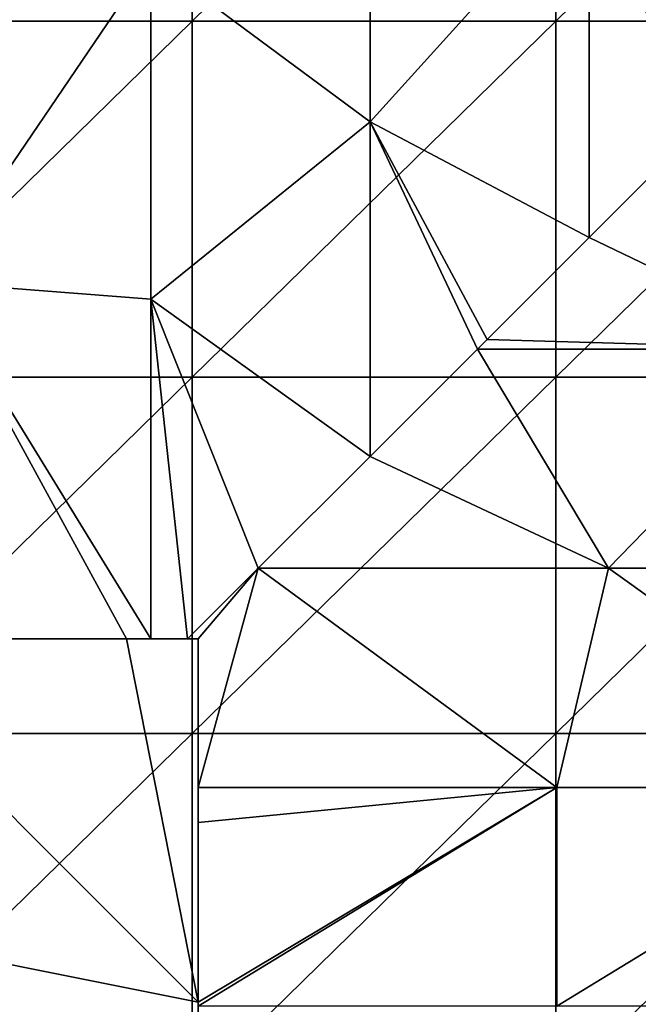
# Model space of a CAD drawing. Extents: x -3371 to -2311, y -637 to 1018.
# Tile 227 of 256: x -3235 to -3150, y -342 to -207. Entities that reach past the tile are written whole.
import ezdxf

# ---------------------------------------------------------------- set-up
doc = ezdxf.new("R2010")
doc.units = 0
doc.header["$LTSCALE"] = 33.374815
for name, color, linetype in [('119', 7, 'CONTINUOUS'), ('130', 7, 'CONTINUOUS'), ('132', 7, 'CONTINUOUS'), ('239', 7, 'CONTINUOUS'), ('87', 7, 'CONTINUOUS'), ('88', 7, 'CONTINUOUS')]:
    doc.layers.add(name, color=color, linetype=linetype)

msp = doc.modelspace()

# ---------------------------------------------------------------- linework, layer by layer
at = {"layer": '119', "color": 7, "linetype": 'CONTINUOUS'}
for points in [[(-3220.67, -292.02), (-3210.77, -342.02), (-3260.77, -292.02), (-3220.67, -292.02)], [(-3260.77, -292.02), (-3210.77, -342.02), (-3260.77, -332.02), (-3260.77, -292.02)], [(-3210.77, -292.02), (-3210.77, -342.02), (-3220.67, -292.02), (-3210.77, -292.02)], [(-3210.77, -342.02), (-3210.77, -367.05), (-3260.77, -332.02), (-3210.77, -342.02)], [(-3260.77, -332.02), (-3210.77, -367.05), (-3260.77, -372.02), (-3260.77, -332.02)]]:
    msp.add_3dface(points, dxfattribs=at)
at = {"layer": '130', "color": 7, "linetype": 'CONTINUOUS'}
for points in [[(-3220.67, -292.02, 856), (-3220.67, -292.02, 808.45), (-3270.72, -292.02, 815.86), (-3220.67, -292.02, 856)], [(-3270.72, -292.02, 863.85), (-3220.67, -292.02, 856), (-3270.72, -292.02, 815.86), (-3270.72, -292.02, 863.85)], [(-3220.67, -292.02, 856), (-3270.72, -292.02, 863.85), (-3237.55, -292.02, 878.35), (-3220.67, -292.02, 856)], [(-3220.67, -292.02, 808.45), (-3220.67, -292.02, 760.89), (-3270.72, -292.02, 767.87), (-3220.67, -292.02, 808.45)], [(-3270.72, -292.02, 815.86), (-3220.67, -292.02, 808.45), (-3270.72, -292.02, 767.87), (-3270.72, -292.02, 815.86)], [(-3220.67, -292.02, 760.89), (-3220.67, -292.02, 713.34), (-3270.72, -292.02, 719.87), (-3220.67, -292.02, 760.89)], [(-3270.72, -292.02, 767.87), (-3220.67, -292.02, 760.89), (-3270.72, -292.02, 719.87), (-3270.72, -292.02, 767.87)], [(-3220.67, -292.02, 713.34), (-3220.67, -292.02, 665.78), (-3270.72, -292.02, 671.88), (-3220.67, -292.02, 713.34)], [(-3270.72, -292.02, 719.87), (-3220.67, -292.02, 713.34), (-3270.72, -292.02, 671.88), (-3270.72, -292.02, 719.87)], [(-3220.67, -292.02, 665.78), (-3220.67, -292.02, 618.22), (-3270.72, -292.02, 623.89), (-3220.67, -292.02, 665.78)], [(-3270.72, -292.02, 671.88), (-3220.67, -292.02, 665.78), (-3270.72, -292.02, 623.89), (-3270.72, -292.02, 671.88)], [(-3220.67, -292.02, 618.22), (-3220.67, -292.02, 570.67), (-3270.72, -292.02, 575.9), (-3220.67, -292.02, 618.22)], [(-3270.72, -292.02, 623.89), (-3220.67, -292.02, 618.22), (-3270.72, -292.02, 575.9), (-3270.72, -292.02, 623.89)], [(-3220.67, -292.02, 570.67), (-3220.67, -292.02, 523.11), (-3270.72, -292.02, 527.91), (-3220.67, -292.02, 570.67)], [(-3270.72, -292.02, 575.9), (-3220.67, -292.02, 570.67), (-3270.72, -292.02, 527.91), (-3270.72, -292.02, 575.9)], [(-3220.67, -292.02, 523.11), (-3220.67, -292.02, 475.56), (-3270.72, -292.02, 479.92), (-3220.67, -292.02, 523.11)], [(-3270.72, -292.02, 527.91), (-3220.67, -292.02, 523.11), (-3270.72, -292.02, 479.92), (-3270.72, -292.02, 527.91)], [(-3220.67, -292.02, 475.56), (-3220.67, -292.02, 428), (-3270.72, -292.02, 431.92), (-3220.67, -292.02, 475.56)], [(-3270.72, -292.02, 479.92), (-3220.67, -292.02, 475.56), (-3270.72, -292.02, 431.92), (-3270.72, -292.02, 479.92)], [(-3220.67, -292.02, 428), (-3220.67, -292.02, 380.45), (-3270.72, -292.02, 383.93), (-3220.67, -292.02, 428)], [(-3270.72, -292.02, 431.92), (-3220.67, -292.02, 428), (-3270.72, -292.02, 383.93), (-3270.72, -292.02, 431.92)], [(-3220.67, -292.02, 380.45), (-3220.67, -292.02, 332.89), (-3270.72, -292.02, 335.94), (-3220.67, -292.02, 380.45)], [(-3270.72, -292.02, 383.93), (-3220.67, -292.02, 380.45), (-3270.72, -292.02, 335.94), (-3270.72, -292.02, 383.93)], [(-3220.67, -292.02, 332.89), (-3220.67, -292.02, 285.33), (-3270.72, -292.02, 287.95), (-3220.67, -292.02, 332.89)], [(-3270.72, -292.02, 335.94), (-3220.67, -292.02, 332.89), (-3270.72, -292.02, 287.95), (-3270.72, -292.02, 335.94)], [(-3220.67, -292.02, 285.33), (-3220.67, -292.02, 237.78), (-3270.72, -292.02, 239.96), (-3220.67, -292.02, 285.33)], [(-3270.72, -292.02, 287.95), (-3220.67, -292.02, 285.33), (-3270.72, -292.02, 239.96), (-3270.72, -292.02, 287.95)], [(-3220.67, -292.02, 237.78), (-3220.67, -292.02, 190.22), (-3270.72, -292.02, 191.97), (-3220.67, -292.02, 237.78)], [(-3270.72, -292.02, 239.96), (-3220.67, -292.02, 237.78), (-3270.72, -292.02, 191.97), (-3270.72, -292.02, 239.96)], [(-3220.67, -292.02, 190.22), (-3220.67, -292.02, 142.67), (-3270.72, -292.02, 143.97), (-3220.67, -292.02, 190.22)], [(-3270.72, -292.02, 191.97), (-3220.67, -292.02, 190.22), (-3270.72, -292.02, 143.97), (-3270.72, -292.02, 191.97)], [(-3220.67, -292.02, 142.67), (-3220.67, -292.02, 95.11), (-3270.72, -292.02, 95.98), (-3220.67, -292.02, 142.67)], [(-3270.72, -292.02, 143.97), (-3220.67, -292.02, 142.67), (-3270.72, -292.02, 95.98), (-3270.72, -292.02, 143.97)], [(-3220.67, -292.02, 95.11), (-3220.67, -292.02, 47.56), (-3270.72, -292.02, 47.99), (-3220.67, -292.02, 95.11)], [(-3270.72, -292.02, 95.98), (-3220.67, -292.02, 95.11), (-3270.72, -292.02, 47.99), (-3270.72, -292.02, 95.98)], [(-3220.67, -292.02, 47.56), (-3220.67, -292.02), (-3270.72, -292.02, 47.99), (-3220.67, -292.02, 47.56)], [(-3270.72, -292.02, 47.99), (-3220.67, -292.02), (-3260.77, -292.02), (-3270.72, -292.02, 47.99)], [(-3210.77, -292.02, 795.16), (-3210.77, -292.02, 745.46), (-3220.67, -292.02, 760.89), (-3210.77, -292.02, 795.16)], [(-3212.25, -292.02, 844.86), (-3210.77, -292.02, 795.16), (-3220.67, -292.02, 808.45), (-3212.25, -292.02, 844.86)], [(-3220.67, -292.02, 808.45), (-3210.77, -292.02, 795.16), (-3220.67, -292.02, 760.89), (-3220.67, -292.02, 808.45)], [(-3210.77, -292.02, 745.46), (-3210.77, -292.02, 695.77), (-3220.67, -292.02, 713.34), (-3210.77, -292.02, 745.46)], [(-3220.67, -292.02, 760.89), (-3210.77, -292.02, 745.46), (-3220.67, -292.02, 713.34), (-3220.67, -292.02, 760.89)], [(-3210.77, -292.02, 695.77), (-3210.77, -292.02, 646.07), (-3220.67, -292.02, 665.78), (-3210.77, -292.02, 695.77)], [(-3220.67, -292.02, 713.34), (-3210.77, -292.02, 695.77), (-3220.67, -292.02, 665.78), (-3220.67, -292.02, 713.34)], [(-3210.77, -292.02, 646.07), (-3210.77, -292.02, 596.37), (-3220.67, -292.02, 618.22), (-3210.77, -292.02, 646.07)], [(-3220.67, -292.02, 665.78), (-3210.77, -292.02, 646.07), (-3220.67, -292.02, 618.22), (-3220.67, -292.02, 665.78)], [(-3210.77, -292.02, 596.37), (-3210.77, -292.02, 546.67), (-3220.67, -292.02, 570.67), (-3210.77, -292.02, 596.37)], [(-3220.67, -292.02, 618.22), (-3210.77, -292.02, 596.37), (-3220.67, -292.02, 570.67), (-3220.67, -292.02, 618.22)], [(-3210.77, -292.02, 546.67), (-3210.77, -292.02, 496.98), (-3220.67, -292.02, 523.11), (-3210.77, -292.02, 546.67)], [(-3220.67, -292.02, 570.67), (-3210.77, -292.02, 546.67), (-3220.67, -292.02, 523.11), (-3220.67, -292.02, 570.67)], [(-3210.77, -292.02, 496.98), (-3210.77, -292.02, 447.28), (-3220.67, -292.02, 475.56), (-3210.77, -292.02, 496.98)], [(-3220.67, -292.02, 523.11), (-3210.77, -292.02, 496.98), (-3220.67, -292.02, 475.56), (-3220.67, -292.02, 523.11)], [(-3210.77, -292.02, 447.28), (-3210.77, -292.02, 397.58), (-3220.67, -292.02, 428), (-3210.77, -292.02, 447.28)], [(-3220.67, -292.02, 475.56), (-3210.77, -292.02, 447.28), (-3220.67, -292.02, 428), (-3220.67, -292.02, 475.56)], [(-3210.77, -292.02, 397.58), (-3210.77, -292.02, 347.88), (-3220.67, -292.02, 380.45), (-3210.77, -292.02, 397.58)], [(-3220.67, -292.02, 428), (-3210.77, -292.02, 397.58), (-3220.67, -292.02, 380.45), (-3220.67, -292.02, 428)], [(-3210.77, -292.02, 347.88), (-3210.77, -292.02, 298.19), (-3220.67, -292.02, 332.89), (-3210.77, -292.02, 347.88)], [(-3220.67, -292.02, 380.45), (-3210.77, -292.02, 347.88), (-3220.67, -292.02, 332.89), (-3220.67, -292.02, 380.45)], [(-3210.77, -292.02, 298.19), (-3210.77, -292.02, 248.49), (-3220.67, -292.02, 285.33), (-3210.77, -292.02, 298.19)], [(-3220.67, -292.02, 332.89), (-3210.77, -292.02, 298.19), (-3220.67, -292.02, 285.33), (-3220.67, -292.02, 332.89)], [(-3210.77, -292.02, 248.49), (-3210.77, -292.02, 198.79), (-3220.67, -292.02, 237.78), (-3210.77, -292.02, 248.49)], [(-3220.67, -292.02, 285.33), (-3210.77, -292.02, 248.49), (-3220.67, -292.02, 237.78), (-3220.67, -292.02, 285.33)], [(-3210.77, -292.02, 198.79), (-3210.77, -292.02, 149.09), (-3220.67, -292.02, 190.22), (-3210.77, -292.02, 198.79)], [(-3220.67, -292.02, 237.78), (-3210.77, -292.02, 198.79), (-3220.67, -292.02, 190.22), (-3220.67, -292.02, 237.78)], [(-3210.77, -292.02, 149.09), (-3210.77, -292.02, 99.4), (-3220.67, -292.02, 142.67), (-3210.77, -292.02, 149.09)], [(-3220.67, -292.02, 190.22), (-3210.77, -292.02, 149.09), (-3220.67, -292.02, 142.67), (-3220.67, -292.02, 190.22)], [(-3210.77, -292.02, 99.4), (-3210.77, -292.02, 49.7), (-3220.67, -292.02, 95.11), (-3210.77, -292.02, 99.4)], [(-3220.67, -292.02, 142.67), (-3210.77, -292.02, 99.4), (-3220.67, -292.02, 95.11), (-3220.67, -292.02, 142.67)], [(-3210.77, -292.02, 49.7), (-3210.77, -292.02), (-3220.67, -292.02, 47.56), (-3210.77, -292.02, 49.7)], [(-3220.67, -292.02, 95.11), (-3210.77, -292.02, 49.7), (-3220.67, -292.02, 47.56), (-3220.67, -292.02, 95.11)], [(-3220.67, -292.02, 47.56), (-3210.77, -292.02), (-3220.67, -292.02), (-3220.67, -292.02, 47.56)], [(-3217.3, -292.02, 851.54), (-3212.25, -292.02, 844.86), (-3220.67, -292.02, 808.45), (-3217.3, -292.02, 851.54)], [(-3220.67, -292.02, 856), (-3217.3, -292.02, 851.54), (-3220.67, -292.02, 808.45), (-3220.67, -292.02, 856)], [(-3210.77, -292.02, 844.86), (-3210.77, -292.02, 795.16), (-3212.25, -292.02, 844.86), (-3210.77, -292.02, 844.86)]]:
    msp.add_3dface(points, dxfattribs=at)
at = {"layer": '132', "color": 7, "linetype": 'CONTINUOUS'}
for points in [[(-3210.77, -342.02, 863.15), (-3210.77, -342.02, 815.2), (-3210.77, -292.02, 844.86), (-3210.77, -342.02, 863.15)], [(-3210.77, -342.02, 863.15), (-3210.77, -292.02, 844.86), (-3210.77, -312.46, 871.93), (-3210.77, -342.02, 863.15)], [(-3210.77, -342.02, 815.2), (-3210.77, -342.02, 767.24), (-3210.77, -292.02, 795.16), (-3210.77, -342.02, 815.2)], [(-3210.77, -292.02, 844.86), (-3210.77, -342.02, 815.2), (-3210.77, -292.02, 795.16), (-3210.77, -292.02, 844.86)], [(-3210.77, -342.02, 767.24), (-3210.77, -342.02, 719.29), (-3210.77, -292.02, 745.46), (-3210.77, -342.02, 767.24)], [(-3210.77, -292.02, 795.16), (-3210.77, -342.02, 767.24), (-3210.77, -292.02, 745.46), (-3210.77, -292.02, 795.16)], [(-3210.77, -342.02, 719.29), (-3210.77, -342.02, 671.34), (-3210.77, -292.02, 695.77), (-3210.77, -342.02, 719.29)], [(-3210.77, -292.02, 745.46), (-3210.77, -342.02, 719.29), (-3210.77, -292.02, 695.77), (-3210.77, -292.02, 745.46)], [(-3210.77, -342.02, 671.34), (-3210.77, -342.02, 623.39), (-3210.77, -292.02, 646.07), (-3210.77, -342.02, 671.34)], [(-3210.77, -292.02, 695.77), (-3210.77, -342.02, 671.34), (-3210.77, -292.02, 646.07), (-3210.77, -292.02, 695.77)], [(-3210.77, -342.02, 623.39), (-3210.77, -342.02, 575.43), (-3210.77, -292.02, 596.37), (-3210.77, -342.02, 623.39)], [(-3210.77, -292.02, 646.07), (-3210.77, -342.02, 623.39), (-3210.77, -292.02, 596.37), (-3210.77, -292.02, 646.07)], [(-3210.77, -342.02, 575.43), (-3210.77, -342.02, 527.48), (-3210.77, -292.02, 546.67), (-3210.77, -342.02, 575.43)], [(-3210.77, -292.02, 596.37), (-3210.77, -342.02, 575.43), (-3210.77, -292.02, 546.67), (-3210.77, -292.02, 596.37)], [(-3210.77, -342.02, 527.48), (-3210.77, -342.02, 479.53), (-3210.77, -292.02, 496.98), (-3210.77, -342.02, 527.48)], [(-3210.77, -292.02, 546.67), (-3210.77, -342.02, 527.48), (-3210.77, -292.02, 496.98), (-3210.77, -292.02, 546.67)], [(-3210.77, -342.02, 479.53), (-3210.77, -342.02, 431.57), (-3210.77, -292.02, 447.28), (-3210.77, -342.02, 479.53)], [(-3210.77, -292.02, 496.98), (-3210.77, -342.02, 479.53), (-3210.77, -292.02, 447.28), (-3210.77, -292.02, 496.98)], [(-3210.77, -342.02, 431.57), (-3210.77, -342.02, 383.62), (-3210.77, -292.02, 397.58), (-3210.77, -342.02, 431.57)], [(-3210.77, -292.02, 447.28), (-3210.77, -342.02, 431.57), (-3210.77, -292.02, 397.58), (-3210.77, -292.02, 447.28)], [(-3210.77, -342.02, 383.62), (-3210.77, -342.02, 335.67), (-3210.77, -292.02, 347.88), (-3210.77, -342.02, 383.62)], [(-3210.77, -292.02, 397.58), (-3210.77, -342.02, 383.62), (-3210.77, -292.02, 347.88), (-3210.77, -292.02, 397.58)], [(-3210.77, -342.02, 335.67), (-3210.77, -342.02, 287.72), (-3210.77, -292.02, 298.19), (-3210.77, -342.02, 335.67)], [(-3210.77, -292.02, 347.88), (-3210.77, -342.02, 335.67), (-3210.77, -292.02, 298.19), (-3210.77, -292.02, 347.88)], [(-3210.77, -342.02, 287.72), (-3210.77, -342.02, 239.76), (-3210.77, -292.02, 248.49), (-3210.77, -342.02, 287.72)], [(-3210.77, -292.02, 298.19), (-3210.77, -342.02, 287.72), (-3210.77, -292.02, 248.49), (-3210.77, -292.02, 298.19)], [(-3210.77, -342.02, 239.76), (-3210.77, -342.02, 191.81), (-3210.77, -292.02, 198.79), (-3210.77, -342.02, 239.76)], [(-3210.77, -292.02, 248.49), (-3210.77, -342.02, 239.76), (-3210.77, -292.02, 198.79), (-3210.77, -292.02, 248.49)], [(-3210.77, -342.02, 191.81), (-3210.77, -342.02, 143.86), (-3210.77, -292.02, 149.09), (-3210.77, -342.02, 191.81)], [(-3210.77, -292.02, 198.79), (-3210.77, -342.02, 191.81), (-3210.77, -292.02, 149.09), (-3210.77, -292.02, 198.79)], [(-3210.77, -342.02, 143.86), (-3210.77, -342.02, 95.91), (-3210.77, -292.02, 99.4), (-3210.77, -342.02, 143.86)], [(-3210.77, -292.02, 149.09), (-3210.77, -342.02, 143.86), (-3210.77, -292.02, 99.4), (-3210.77, -292.02, 149.09)], [(-3210.77, -342.02, 95.91), (-3210.77, -342.02, 47.95), (-3210.77, -292.02, 49.7), (-3210.77, -342.02, 95.91)], [(-3210.77, -292.02, 99.4), (-3210.77, -342.02, 95.91), (-3210.77, -292.02, 49.7), (-3210.77, -292.02, 99.4)], [(-3210.77, -342.02, 47.95), (-3210.77, -342.02), (-3210.77, -292.02, 49.7), (-3210.77, -342.02, 47.95)], [(-3210.77, -292.02, 49.7), (-3210.77, -342.02), (-3210.77, -292.02), (-3210.77, -292.02, 49.7)], [(-3210.77, -317.3, 878.35), (-3210.77, -342.02, 863.15), (-3210.77, -312.46, 871.93), (-3210.77, -317.3, 878.35)], [(-3210.77, -342.02, 911.1), (-3210.77, -342.02, 863.15), (-3210.77, -317.3, 878.35), (-3210.77, -342.02, 911.1)], [(-3210.77, -392.07, 863.85), (-3210.77, -392.07, 815.86), (-3210.77, -342.02, 863.15), (-3210.77, -392.07, 863.85)], [(-3210.77, -342.58, 911.84), (-3210.77, -392.07, 863.85), (-3210.77, -342.02, 911.1), (-3210.77, -342.58, 911.84)], [(-3210.77, -342.02, 911.1), (-3210.77, -392.07, 863.85), (-3210.77, -342.02, 863.15), (-3210.77, -342.02, 911.1)], [(-3210.77, -392.07, 815.86), (-3210.77, -392.07, 767.87), (-3210.77, -342.02, 815.2), (-3210.77, -392.07, 815.86)], [(-3210.77, -342.02, 863.15), (-3210.77, -392.07, 815.86), (-3210.77, -342.02, 815.2), (-3210.77, -342.02, 863.15)], [(-3210.77, -392.07, 767.87), (-3210.77, -392.07, 719.87), (-3210.77, -342.02, 767.24), (-3210.77, -392.07, 767.87)], [(-3210.77, -342.02, 815.2), (-3210.77, -392.07, 767.87), (-3210.77, -342.02, 767.24), (-3210.77, -342.02, 815.2)], [(-3210.77, -392.07, 719.87), (-3210.77, -392.07, 671.88), (-3210.77, -342.02, 719.29), (-3210.77, -392.07, 719.87)], [(-3210.77, -342.02, 767.24), (-3210.77, -392.07, 719.87), (-3210.77, -342.02, 719.29), (-3210.77, -342.02, 767.24)], [(-3210.77, -392.07, 671.88), (-3210.77, -392.07, 623.89), (-3210.77, -342.02, 671.34), (-3210.77, -392.07, 671.88)], [(-3210.77, -342.02, 719.29), (-3210.77, -392.07, 671.88), (-3210.77, -342.02, 671.34), (-3210.77, -342.02, 719.29)], [(-3210.77, -392.07, 623.89), (-3210.77, -392.07, 575.9), (-3210.77, -342.02, 623.39), (-3210.77, -392.07, 623.89)], [(-3210.77, -342.02, 671.34), (-3210.77, -392.07, 623.89), (-3210.77, -342.02, 623.39), (-3210.77, -342.02, 671.34)], [(-3210.77, -392.07, 575.9), (-3210.77, -392.07, 527.91), (-3210.77, -342.02, 575.43), (-3210.77, -392.07, 575.9)], [(-3210.77, -342.02, 623.39), (-3210.77, -392.07, 575.9), (-3210.77, -342.02, 575.43), (-3210.77, -342.02, 623.39)], [(-3210.77, -392.07, 527.91), (-3210.77, -392.07, 479.92), (-3210.77, -342.02, 527.48), (-3210.77, -392.07, 527.91)], [(-3210.77, -342.02, 575.43), (-3210.77, -392.07, 527.91), (-3210.77, -342.02, 527.48), (-3210.77, -342.02, 575.43)], [(-3210.77, -392.07, 479.92), (-3210.77, -392.07, 431.92), (-3210.77, -342.02, 479.53), (-3210.77, -392.07, 479.92)], [(-3210.77, -342.02, 527.48), (-3210.77, -392.07, 479.92), (-3210.77, -342.02, 479.53), (-3210.77, -342.02, 527.48)], [(-3210.77, -392.07, 431.92), (-3210.77, -392.07, 383.93), (-3210.77, -342.02, 431.57), (-3210.77, -392.07, 431.92)], [(-3210.77, -342.02, 479.53), (-3210.77, -392.07, 431.92), (-3210.77, -342.02, 431.57), (-3210.77, -342.02, 479.53)], [(-3210.77, -392.07, 383.93), (-3210.77, -392.07, 335.94), (-3210.77, -342.02, 383.62), (-3210.77, -392.07, 383.93)], [(-3210.77, -342.02, 431.57), (-3210.77, -392.07, 383.93), (-3210.77, -342.02, 383.62), (-3210.77, -342.02, 431.57)], [(-3210.77, -392.07, 335.94), (-3210.77, -392.07, 287.95), (-3210.77, -342.02, 335.67), (-3210.77, -392.07, 335.94)], [(-3210.77, -342.02, 383.62), (-3210.77, -392.07, 335.94), (-3210.77, -342.02, 335.67), (-3210.77, -342.02, 383.62)], [(-3210.77, -392.07, 287.95), (-3210.77, -392.07, 239.96), (-3210.77, -342.02, 287.72), (-3210.77, -392.07, 287.95)], [(-3210.77, -342.02, 335.67), (-3210.77, -392.07, 287.95), (-3210.77, -342.02, 287.72), (-3210.77, -342.02, 335.67)], [(-3210.77, -392.07, 239.96), (-3210.77, -392.07, 191.97), (-3210.77, -342.02, 239.76), (-3210.77, -392.07, 239.96)], [(-3210.77, -342.02, 287.72), (-3210.77, -392.07, 239.96), (-3210.77, -342.02, 239.76), (-3210.77, -342.02, 287.72)], [(-3210.77, -392.07, 191.97), (-3210.77, -392.07, 143.97), (-3210.77, -342.02, 191.81), (-3210.77, -392.07, 191.97)], [(-3210.77, -342.02, 239.76), (-3210.77, -392.07, 191.97), (-3210.77, -342.02, 191.81), (-3210.77, -342.02, 239.76)], [(-3210.77, -392.07, 143.97), (-3210.77, -392.07, 95.98), (-3210.77, -342.02, 143.86), (-3210.77, -392.07, 143.97)], [(-3210.77, -342.02, 191.81), (-3210.77, -392.07, 143.97), (-3210.77, -342.02, 143.86), (-3210.77, -342.02, 191.81)], [(-3210.77, -392.07, 95.98), (-3210.77, -392.07, 47.99), (-3210.77, -342.02, 95.91), (-3210.77, -392.07, 95.98)], [(-3210.77, -342.02, 143.86), (-3210.77, -392.07, 95.98), (-3210.77, -342.02, 95.91), (-3210.77, -342.02, 143.86)], [(-3210.77, -392.07, 47.99), (-3210.77, -392.07), (-3210.77, -342.02, 47.95), (-3210.77, -392.07, 47.99)], [(-3210.77, -342.02, 95.91), (-3210.77, -392.07, 47.99), (-3210.77, -342.02, 47.95), (-3210.77, -342.02, 95.91)], [(-3210.77, -342.02, 47.95), (-3210.77, -392.07), (-3210.77, -367.05), (-3210.77, -342.02, 47.95)], [(-3210.77, -342.02), (-3210.77, -342.02, 47.95), (-3210.77, -367.05), (-3210.77, -342.02)]]:
    msp.add_3dface(points, dxfattribs=at)
at = {"layer": '239', "color": 7, "linetype": 'CONTINUOUS'}
for points in [[(-3261.67, -158.02, 2649), (-3261.67, -207.02, 2649), (-3211.62, -158.02, 2649), (-3261.67, -158.02, 2649)], [(-3211.62, -158.02, 2649), (-3261.67, -207.02, 2649), (-3211.62, -207.02, 2649), (-3211.62, -158.02, 2649)], [(-3211.62, -158.02, 2649), (-3211.62, -207.02, 2649), (-3161.57, -158.02, 2649), (-3211.62, -158.02, 2649)], [(-3161.57, -158.02, 2649), (-3211.62, -207.02, 2649), (-3161.57, -207.02, 2649), (-3161.57, -158.02, 2649)], [(-3161.57, -158.02, 2649), (-3161.57, -207.02, 2649), (-3111.52, -158.02, 2649), (-3161.57, -158.02, 2649)], [(-3111.52, -158.02, 2649), (-3161.57, -207.02, 2649), (-3111.52, -207.02, 2649), (-3111.52, -158.02, 2649)], [(-3261.67, -207.02, 2649), (-3261.67, -256.02, 2649), (-3211.62, -207.02, 2649), (-3261.67, -207.02, 2649)], [(-3211.62, -207.02, 2649), (-3261.67, -256.02, 2649), (-3211.62, -256.02, 2649), (-3211.62, -207.02, 2649)], [(-3211.62, -207.02, 2649), (-3211.62, -256.02, 2649), (-3161.57, -207.02, 2649), (-3211.62, -207.02, 2649)], [(-3161.57, -207.02, 2649), (-3211.62, -256.02, 2649), (-3161.57, -256.02, 2649), (-3161.57, -207.02, 2649)], [(-3161.57, -207.02, 2649), (-3161.57, -256.02, 2649), (-3111.52, -207.02, 2649), (-3161.57, -207.02, 2649)], [(-3111.52, -207.02, 2649), (-3161.57, -256.02, 2649), (-3111.52, -256.02, 2649), (-3111.52, -207.02, 2649)], [(-3261.67, -256.02, 2649), (-3261.67, -305.02, 2649), (-3211.62, -256.02, 2649), (-3261.67, -256.02, 2649)], [(-3211.62, -256.02, 2649), (-3261.67, -305.02, 2649), (-3211.62, -305.02, 2649), (-3211.62, -256.02, 2649)], [(-3211.62, -256.02, 2649), (-3211.62, -305.02, 2649), (-3161.57, -256.02, 2649), (-3211.62, -256.02, 2649)], [(-3161.57, -256.02, 2649), (-3211.62, -305.02, 2649), (-3161.57, -305.02, 2649), (-3161.57, -256.02, 2649)], [(-3161.57, -256.02, 2649), (-3161.57, -305.02, 2649), (-3111.52, -256.02, 2649), (-3161.57, -256.02, 2649)], [(-3111.52, -256.02, 2649), (-3161.57, -305.02, 2649), (-3111.52, -305.02, 2649), (-3111.52, -256.02, 2649)], [(-3261.67, -305.02, 2649), (-3261.67, -354.02, 2649), (-3211.62, -305.02, 2649), (-3261.67, -305.02, 2649)], [(-3211.62, -305.02, 2649), (-3261.67, -354.02, 2649), (-3211.62, -354.02, 2649), (-3211.62, -305.02, 2649)], [(-3211.62, -305.02, 2649), (-3211.62, -354.02, 2649), (-3161.57, -305.02, 2649), (-3211.62, -305.02, 2649)], [(-3161.57, -305.02, 2649), (-3211.62, -354.02, 2649), (-3161.57, -354.02, 2649), (-3161.57, -305.02, 2649)], [(-3161.57, -305.02, 2649), (-3161.57, -354.02, 2649), (-3111.52, -305.02, 2649), (-3161.57, -305.02, 2649)], [(-3111.52, -305.02, 2649), (-3161.57, -354.02, 2649), (-3111.52, -354.02, 2649), (-3111.52, -305.02, 2649)]]:
    msp.add_3dface(points, dxfattribs=at)
at = {"layer": '87', "color": 7, "linetype": 'CONTINUOUS'}
for points in [[(-3142.17, -222, 752.09), (-3124.98, -252.15, 792.04), (-3156.96, -236.78, 771.67), (-3142.17, -222, 752.09)], [(-3124.98, -252.15, 792.04), (-3171.03, -250.84, 790.29), (-3156.96, -236.78, 771.67), (-3124.98, -252.15, 792.04)], [(-3124.98, -252.15, 792.04), (-3172.35, -252.15, 792.04), (-3171.03, -250.84, 790.29), (-3124.98, -252.15, 792.04)], [(-3154.29, -282.31, 831.98), (-3187.13, -266.92, 811.6), (-3172.35, -252.15, 792.04), (-3154.29, -282.31, 831.98)], [(-3124.98, -252.15, 792.04), (-3154.29, -282.31, 831.98), (-3172.35, -252.15, 792.04), (-3124.98, -252.15, 792.04)], [(-3106.06, -282.31, 831.98), (-3154.29, -282.31, 831.98), (-3124.98, -252.15, 792.04), (-3106.06, -282.31, 831.98)], [(-3154.29, -282.31, 831.98), (-3202.53, -282.31, 831.98), (-3187.13, -266.92, 811.6), (-3154.29, -282.31, 831.98)], [(-3210.77, -292.02, 844.86), (-3212.25, -292.02, 844.86), (-3202.53, -282.31, 831.98), (-3210.77, -292.02, 844.86)], [(-3210.77, -312.46, 871.93), (-3210.77, -292.02, 844.86), (-3202.53, -282.31, 831.98), (-3210.77, -312.46, 871.93)], [(-3161.44, -312.46, 871.93), (-3210.77, -312.46, 871.93), (-3202.53, -282.31, 831.98), (-3161.44, -312.46, 871.93)], [(-3154.29, -282.31, 831.98), (-3161.44, -312.46, 871.93), (-3202.53, -282.31, 831.98), (-3154.29, -282.31, 831.98)], [(-3112.11, -312.46, 871.93), (-3161.44, -312.46, 871.93), (-3154.29, -282.31, 831.98), (-3112.11, -312.46, 871.93)], [(-3106.06, -282.31, 831.98), (-3112.11, -312.46, 871.93), (-3154.29, -282.31, 831.98), (-3106.06, -282.31, 831.98)], [(-3210.77, -342.58, 911.84), (-3210.77, -342.02, 911.1), (-3161.44, -312.46, 871.93), (-3210.77, -342.58, 911.84)], [(-3161.44, -342.58, 911.84), (-3210.77, -342.58, 911.84), (-3161.44, -312.46, 871.93), (-3161.44, -342.58, 911.84)], [(-3210.77, -342.02, 911.1), (-3210.77, -317.3, 878.35), (-3161.44, -312.46, 871.93), (-3210.77, -342.02, 911.1)], [(-3210.77, -317.3, 878.35), (-3210.77, -312.46, 871.93), (-3161.44, -312.46, 871.93), (-3210.77, -317.3, 878.35)], [(-3112.11, -342.58, 911.84), (-3161.44, -342.58, 911.84), (-3112.11, -312.46, 871.93), (-3112.11, -342.58, 911.84)], [(-3161.44, -342.58, 911.84), (-3161.44, -312.46, 871.93), (-3112.11, -312.46, 871.93), (-3161.44, -342.58, 911.84)]]:
    msp.add_3dface(points, dxfattribs=at)
at = {"layer": '88', "color": 7, "linetype": 'CONTINUOUS'}
for points in [[(-3187.13, -174.81, 811.6), (-3187.13, -220.87, 811.6), (-3217.3, -198.5, 851.54), (-3187.13, -174.81, 811.6)], [(-3187.13, -220.87, 811.6), (-3187.13, -174.81, 811.6), (-3156.96, -187.54, 771.67), (-3187.13, -220.87, 811.6)], [(-3156.96, -236.78, 771.67), (-3187.13, -220.87, 811.6), (-3156.96, -187.54, 771.67), (-3156.96, -236.78, 771.67)], [(-3142.17, -222, 752.09), (-3156.96, -236.78, 771.67), (-3156.96, -187.54, 771.67), (-3142.17, -222, 752.09)], [(-3129.81, -209.65, 735.73), (-3142.17, -222, 752.09), (-3156.96, -187.54, 771.67), (-3129.81, -209.65, 735.73)], [(-3126.79, -206.63, 731.73), (-3129.81, -209.65, 735.73), (-3156.96, -187.54, 771.67), (-3126.79, -206.63, 731.73)], [(-3217.3, -198.5, 851.54), (-3247.47, -242.95, 891.47), (-3247.47, -193.87, 891.47), (-3217.3, -198.5, 851.54)], [(-3217.3, -198.5, 851.54), (-3217.3, -245.26, 851.54), (-3247.47, -242.95, 891.47), (-3217.3, -198.5, 851.54)], [(-3217.3, -198.5, 851.54), (-3187.13, -220.87, 811.6), (-3217.3, -245.26, 851.54), (-3217.3, -198.5, 851.54)], [(-3187.13, -220.87, 811.6), (-3187.13, -266.92, 811.6), (-3217.3, -245.26, 851.54), (-3187.13, -220.87, 811.6)], [(-3172.35, -252.15, 792.04), (-3187.13, -266.92, 811.6), (-3187.13, -220.87, 811.6), (-3172.35, -252.15, 792.04)], [(-3171.03, -250.84, 790.29), (-3172.35, -252.15, 792.04), (-3187.13, -220.87, 811.6), (-3171.03, -250.84, 790.29)], [(-3156.96, -236.78, 771.67), (-3171.03, -250.84, 790.29), (-3187.13, -220.87, 811.6), (-3156.96, -236.78, 771.67)], [(-3217.3, -292.02, 851.54), (-3220.67, -292.02, 856), (-3247.47, -242.95, 891.47), (-3217.3, -292.02, 851.54)], [(-3217.3, -245.26, 851.54), (-3217.3, -292.02, 851.54), (-3247.47, -242.95, 891.47), (-3217.3, -245.26, 851.54)], [(-3220.67, -292.02, 856), (-3237.55, -292.02, 878.35), (-3247.47, -242.95, 891.47), (-3220.67, -292.02, 856)], [(-3202.53, -282.31, 831.98), (-3212.25, -292.02, 844.86), (-3217.3, -245.26, 851.54), (-3202.53, -282.31, 831.98)], [(-3212.25, -292.02, 844.86), (-3217.3, -292.02, 851.54), (-3217.3, -245.26, 851.54), (-3212.25, -292.02, 844.86)], [(-3187.13, -266.92, 811.6), (-3202.53, -282.31, 831.98), (-3217.3, -245.26, 851.54), (-3187.13, -266.92, 811.6)]]:
    msp.add_3dface(points, dxfattribs=at)

doc.saveas('drawing.dxf')
